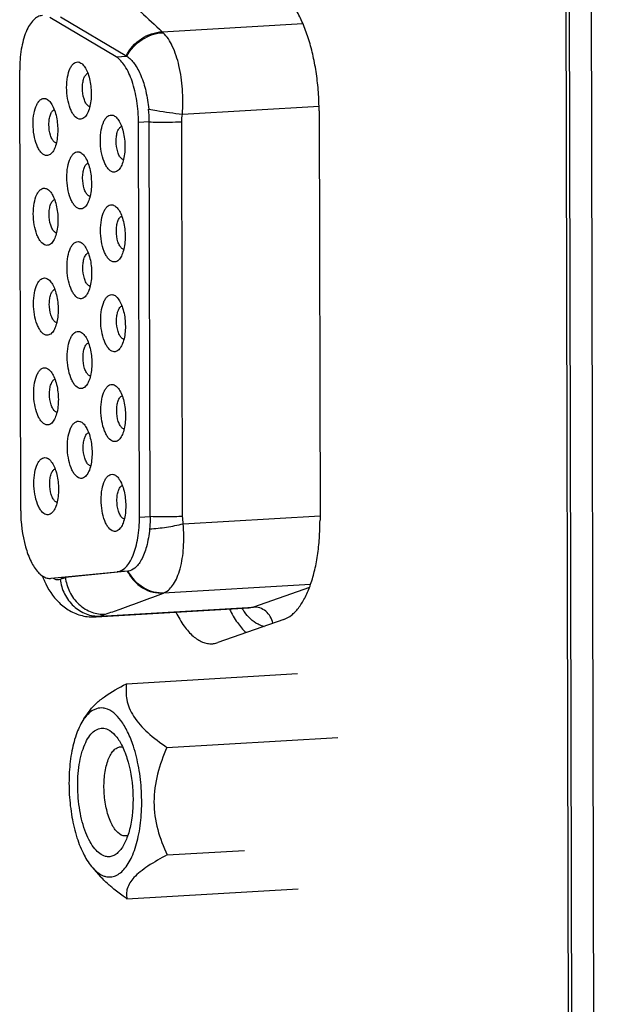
# Model space of a CAD drawing. Header units: millimetres. Extents: x 0 to 2731, y -3524 to -2222.
# Tile 63 of 221: x 1470 to 1484, y -3271 to -3246. Entities that reach past the tile are written whole.
import ezdxf

# ---------------------------------------------------------------- set-up
doc = ezdxf.new("R2010")
doc.units = ezdxf.units.MM
doc.header["$LTSCALE"] = 46.255
doc.layers.add('00_COMPONENTS', color=7, linetype='CONTINUOUS')

msp = doc.modelspace()

# ---------------------------------------------------------------- linework, layer by layer
at = {"layer": '00_COMPONENTS', "color": 7}
for p, q in [((1484.326, -3310.417), (1483.933, -3132.683)), ((1483.679, -3309.066), (1483.291, -3133.715)), ((1483.765, -3309.286), (1483.377, -3133.538)), ((1472.132, -3246.682), (1470.454, -3245.688)), ((1470.724, -3245.671), (1472.403, -3246.666)), ((1469.716, -3258.175), (1469.691, -3247.02)), ((1477.277, -3248.046), (1477.3, -3258.412)), ((1472.725, -3258.338), (1472.703, -3248.345)), ((1472.996, -3258.322), (1472.974, -3248.329)), ((1470.262, -3259.821), (1470.274, -3259.853)), ((1470.274, -3259.853), (1470.274, -3259.852)), ((1470.485, -3259.886), (1472.161, -3259.72)), ((1470.756, -3259.87), (1470.744, -3259.871)), ((1472.432, -3259.704), (1470.756, -3259.87)), ((1470.473, -3259.887), (1470.485, -3259.886)), ((1471.627, -3260.863), (1475.509, -3260.635)), ((1476.387, -3260.925), (1474.712, -3261.512)), ((1472.397, -3262.553), (1476.731, -3262.298)), ((1471.32, -3263.447), (1471.479, -3263.222)), ((1473.422, -3264.166), (1477.755, -3263.912)), ((1473.428, -3266.889), (1475.39, -3266.774)), ((1471.542, -3267.218), (1471.741, -3267.441)), ((1472.409, -3267.999), (1476.743, -3267.744))]:
    msp.add_line(p, q, dxfattribs=at)
at = {"layer": '00_COMPONENTS', "color": 4}
for p, q in [((1473.303, -3246.048), (1476.865, -3245.838)), ((1472.132, -3246.682), (1472.403, -3246.666)), ((1473.813, -3248.138), (1477.276, -3247.934)), ((1472.974, -3248.329), (1472.703, -3248.345)), ((1473.82, -3258.318), (1473.798, -3248.325)), ((1472.725, -3258.338), (1472.996, -3258.322)), ((1473.836, -3258.504), (1477.3, -3258.3)), ((1470.717, -3259.907), (1470.849, -3259.861)), ((1470.744, -3259.871), (1470.756, -3259.87)), ((1472.432, -3259.704), (1472.161, -3259.72)), ((1477.062, -3260.04), (1473.335, -3260.259)), ((1477.034, -3260.115), (1475.612, -3260.614)), ((1471.73, -3260.842), (1475.612, -3260.614)), ((1471.73, -3260.842), (1471.862, -3260.796))]:
    msp.add_line(p, q, dxfattribs=at)
for centre, radius, start, end in [((1472.875, -3246.53), 0.645, 45.2462, 48.3872), ((1470.554, -3259.743), 0.3, 195.5858, 201.2388), ((1473.214, -3259.929), 0.351, 290.064, 294.6034), ((1476.825, -3259.672), 1.791, 212.9855, 216.0629), ((1476.705, -3259.757), 1.644, 216.1008, 216.5213), ((1475.968, -3260.613), 0.496, 256.1037, 260.2059)]:
    msp.add_arc(centre, radius, start, end, dxfattribs=at)
at = {"layer": '00_COMPONENTS', "color": 7}
for centre, radius, start, end in [((1469.334, -3248.338), 3.639, 0.1516, 5.2186), ((1472.463, -3259), 2.349, 201.2594, 202.9476), ((1472.36, -3259.043), 2.237, 202.9532, 204.0266), ((1471.559, -3259.669), 1.196, 256.1481, 273.2867)]:
    msp.add_arc(centre, radius, start, end, dxfattribs=at)
at = {"layer": '00_COMPONENTS', "color": 4}
for points, knots in [([(1471.826, -3244.739), (1471.952, -3244.845), (1472.452, -3245.272), (1472.943, -3245.71), (1473.303, -3246.048)], [0, 0, 0, 0, 0.248967, 1, 1, 1, 1]), ([(1472.389, -3246.658), (1472.477, -3246.486), (1472.74, -3246.189), (1473.118, -3246.055), (1473.303, -3246.048)], [0, 0, 0, 0, 0.509777, 1, 1, 1, 1]), ([(1472.403, -3246.666), (1472.494, -3246.497), (1472.764, -3246.206), (1473.143, -3246.078), (1473.329, -3246.072)], [0, 0, 0, 0, 0.508252, 1, 1, 1, 1]), ([(1473.813, -3248.138), (1473.829, -3247.926), (1473.831, -3247.512), (1473.749, -3246.928), (1473.592, -3246.439), (1473.426, -3246.168), (1473.329, -3246.072)], [0, 0, 0, 0, 0.293255, 0.570742, 0.811073, 1, 1, 1, 1]), ([(1472.959, -3248.007), (1473.027, -3248.019), (1473.311, -3248.067), (1473.596, -3248.109), (1473.813, -3248.138)], [0, 0, 0, 0, 0.241312, 1, 1, 1, 1]), ([(1472.974, -3248.329), (1473.041, -3248.332), (1473.315, -3248.341), (1473.591, -3248.337), (1473.798, -3248.325)], [0, 0, 0, 0, 0.243303, 1, 1, 1, 1]), ([(1473.82, -3258.318), (1473.754, -3258.322), (1473.48, -3258.334), (1473.204, -3258.332), (1472.996, -3258.322)], [0, 0, 0, 0, 0.24027, 1, 1, 1, 1]), ([(1472.982, -3258.636), (1473.125, -3258.627), (1473.412, -3258.594), (1473.695, -3258.539), (1473.836, -3258.504)], [0, 0, 0, 0, 0.497077, 1, 1, 1, 1]), ([(1473.361, -3260.248), (1473.455, -3260.205), (1473.578, -3260.07), (1473.689, -3259.852), (1473.792, -3259.546), (1473.858, -3259.09), (1473.852, -3258.706), (1473.836, -3258.504)], [0, 0, 0, 0, 0.165672, 0.271033, 0.392395, 0.676553, 1, 1, 1, 1]), ([(1470.849, -3259.861), (1470.863, -3259.985), (1470.936, -3260.239), (1471.133, -3260.508), (1471.345, -3260.667), (1471.565, -3260.775), (1471.748, -3260.802), (1471.862, -3260.796)], [0, 0, 0, 0, 0.24824, 0.514285, 0.645913, 0.772256, 1, 1, 1, 1]), ([(1472.418, -3259.705), (1472.461, -3259.79), (1472.572, -3259.95), (1472.796, -3260.137), (1473.06, -3260.247), (1473.246, -3260.265), (1473.335, -3260.259)], [0, 0, 0, 0, 0.252365, 0.511447, 0.764017, 1, 1, 1, 1]), ([(1472.432, -3259.704), (1472.522, -3259.872), (1472.731, -3260.095), (1473.084, -3260.238), (1473.271, -3260.254), (1473.361, -3260.248)], [0, 0, 0, 0, 0.508362, 0.762585, 1, 1, 1, 1]), ([(1470.717, -3259.907), (1470.732, -3260.036), (1470.807, -3260.291), (1471.04, -3260.604), (1471.362, -3260.809), (1471.611, -3260.849), (1471.73, -3260.842)], [0, 0, 0, 0, 0.258841, 0.514945, 0.762384, 1, 1, 1, 1]), ([(1471.862, -3260.796), (1471.986, -3260.752), (1472.479, -3260.578), (1472.97, -3260.398), (1473.335, -3260.259)], [0, 0, 0, 0, 0.252111, 1, 1, 1, 1]), ([(1476.108, -3261.023), (1476.095, -3260.964), (1476.05, -3260.851), (1475.933, -3260.714), (1475.781, -3260.627), (1475.667, -3260.611), (1475.612, -3260.614)], [0, 0, 0, 0, 0.259701, 0.515166, 0.762066, 1, 1, 1, 1]), ([(1475.849, -3261.094), (1475.808, -3261.084), (1475.621, -3261.011), (1475.476, -3260.861), (1475.384, -3260.736)], [0, 0, 0, 0, 0.215437, 1, 1, 1, 1])]:
    msp.add_open_spline(points, degree=3, knots=knots, dxfattribs=at)
at = {"layer": '00_COMPONENTS', "color": 7}
for points, knots in [([(1477.277, -3248.046), (1477.277, -3247.89), (1477.265, -3247.578), (1477.215, -3247.117), (1477.134, -3246.674), (1477.025, -3246.258), (1476.891, -3245.882), (1476.734, -3245.555), (1476.559, -3245.286), (1476.423, -3245.139), (1476.352, -3245.079)], [0, 0, 0, 0, 0.147199, 0.293743, 0.436408, 0.572137, 0.698196, 0.812344, 0.913082, 1, 1, 1, 1]), ([(1470.267, -3245.638), (1470.227, -3245.64), (1470.141, -3245.665), (1470.029, -3245.752), (1469.931, -3245.883), (1469.811, -3246.126), (1469.714, -3246.512), (1469.691, -3246.843), (1469.691, -3247.02)], [0, 0, 0, 0, 0.07563, 0.160897, 0.261851, 0.380582, 0.667049, 1, 1, 1, 1]), ([(1471.194, -3248.257), (1471.147, -3248.245), (1471.08, -3248.188), (1471.016, -3248.09), (1470.951, -3247.947), (1470.896, -3247.735), (1470.873, -3247.464), (1470.893, -3247.204), (1470.946, -3247.012), (1471.012, -3246.898), (1471.066, -3246.841), (1471.128, -3246.811), (1471.171, -3246.812), (1471.191, -3246.817)], [0, 0, 0, 0, 0.086746, 0.143946, 0.210269, 0.364164, 0.531738, 0.692316, 0.827009, 0.880992, 0.925865, 0.963951, 1, 1, 1, 1]), ([(1471.191, -3246.817), (1471.2, -3246.819), (1471.243, -3246.835), (1471.278, -3246.865), (1471.301, -3246.89)], [0, 0, 0, 0, 0.222369, 1, 1, 1, 1]), ([(1471.301, -3246.89), (1471.33, -3246.923), (1471.383, -3247.007), (1471.465, -3247.215), (1471.514, -3247.518), (1471.501, -3247.825), (1471.444, -3248.041), (1471.401, -3248.13), (1471.376, -3248.167)], [0, 0, 0, 0, 0.099218, 0.219545, 0.499989, 0.780428, 0.900756, 1, 1, 1, 1]), ([(1472.703, -3248.345), (1472.703, -3248.162), (1472.675, -3247.808), (1472.562, -3247.322), (1472.392, -3246.935), (1472.224, -3246.737), (1472.132, -3246.682)], [0, 0, 0, 0, 0.302476, 0.585649, 0.8229, 1, 1, 1, 1]), ([(1472.403, -3246.666), (1472.479, -3246.712), (1472.624, -3246.867), (1472.781, -3247.174), (1472.9, -3247.566), (1472.945, -3247.855), (1472.959, -3248.007)], [0, 0, 0, 0, 0.179455, 0.412747, 0.692176, 1, 1, 1, 1]), ([(1471.422, -3247.921), (1471.399, -3247.903), (1471.358, -3247.847), (1471.298, -3247.7), (1471.275, -3247.524), (1471.286, -3247.347), (1471.312, -3247.233), (1471.353, -3247.147), (1471.396, -3247.108), (1471.418, -3247.101)], [0, 0, 0, 0, 0.098594, 0.226013, 0.531076, 0.683014, 0.816484, 0.922251, 1, 1, 1, 1]), ([(1470.345, -3249.178), (1470.298, -3249.167), (1470.231, -3249.11), (1470.167, -3249.011), (1470.102, -3248.869), (1470.047, -3248.657), (1470.024, -3248.386), (1470.044, -3248.125), (1470.097, -3247.934), (1470.163, -3247.819), (1470.217, -3247.763), (1470.279, -3247.733), (1470.322, -3247.734), (1470.342, -3247.739)], [0, 0, 0, 0, 0.086746, 0.143946, 0.210269, 0.364164, 0.531738, 0.692316, 0.827009, 0.880992, 0.925865, 0.963951, 1, 1, 1, 1]), ([(1470.342, -3247.739), (1470.351, -3247.741), (1470.394, -3247.756), (1470.429, -3247.786), (1470.452, -3247.812)], [0, 0, 0, 0, 0.222369, 1, 1, 1, 1]), ([(1470.452, -3247.812), (1470.481, -3247.845), (1470.534, -3247.929), (1470.616, -3248.137), (1470.665, -3248.44), (1470.652, -3248.746), (1470.595, -3248.963), (1470.552, -3249.052), (1470.527, -3249.088)], [0, 0, 0, 0, 0.099218, 0.219545, 0.499989, 0.780428, 0.900756, 1, 1, 1, 1]), ([(1470.573, -3248.843), (1470.55, -3248.825), (1470.509, -3248.769), (1470.449, -3248.622), (1470.426, -3248.445), (1470.437, -3248.269), (1470.463, -3248.155), (1470.504, -3248.068), (1470.547, -3248.029), (1470.569, -3248.022)], [0, 0, 0, 0, 0.098594, 0.226013, 0.531076, 0.683014, 0.816484, 0.922251, 1, 1, 1, 1]), ([(1471.464, -3247.943), (1471.461, -3247.942), (1471.445, -3247.937), (1471.432, -3247.929), (1471.422, -3247.921)], [0, 0, 0, 0, 0.232956, 1, 1, 1, 1]), ([(1472.048, -3249.599), (1472.001, -3249.587), (1471.934, -3249.53), (1471.87, -3249.432), (1471.805, -3249.29), (1471.75, -3249.077), (1471.727, -3248.806), (1471.747, -3248.546), (1471.8, -3248.354), (1471.866, -3248.24), (1471.92, -3248.184), (1471.982, -3248.154), (1472.025, -3248.155), (1472.045, -3248.159)], [0, 0, 0, 0, 0.086746, 0.143946, 0.210269, 0.364164, 0.531738, 0.692316, 0.827009, 0.880992, 0.925865, 0.963951, 1, 1, 1, 1]), ([(1471.376, -3248.167), (1471.353, -3248.198), (1471.303, -3248.254), (1471.225, -3248.265), (1471.194, -3248.257)], [0, 0, 0, 0, 0.549145, 1, 1, 1, 1]), ([(1472.045, -3248.159), (1472.054, -3248.162), (1472.097, -3248.177), (1472.132, -3248.207), (1472.155, -3248.233)], [0, 0, 0, 0, 0.222369, 1, 1, 1, 1]), ([(1472.155, -3248.233), (1472.184, -3248.266), (1472.237, -3248.349), (1472.319, -3248.557), (1472.368, -3248.86), (1472.355, -3249.167), (1472.298, -3249.383), (1472.255, -3249.473), (1472.23, -3249.509)], [0, 0, 0, 0, 0.099218, 0.219545, 0.499989, 0.780428, 0.900756, 1, 1, 1, 1]), ([(1472.276, -3249.264), (1472.253, -3249.245), (1472.212, -3249.19), (1472.152, -3249.042), (1472.129, -3248.866), (1472.14, -3248.69), (1472.166, -3248.575), (1472.207, -3248.489), (1472.25, -3248.45), (1472.272, -3248.443)], [0, 0, 0, 0, 0.098594, 0.226013, 0.531076, 0.683014, 0.816484, 0.922251, 1, 1, 1, 1]), ([(1470.615, -3248.865), (1470.612, -3248.864), (1470.596, -3248.859), (1470.583, -3248.85), (1470.573, -3248.843)], [0, 0, 0, 0, 0.232956, 1, 1, 1, 1]), ([(1470.527, -3249.088), (1470.504, -3249.12), (1470.454, -3249.175), (1470.376, -3249.186), (1470.345, -3249.178)], [0, 0, 0, 0, 0.549145, 1, 1, 1, 1]), ([(1471.199, -3250.531), (1471.152, -3250.519), (1471.085, -3250.462), (1471.021, -3250.364), (1470.956, -3250.221), (1470.901, -3250.009), (1470.878, -3249.738), (1470.898, -3249.478), (1470.951, -3249.286), (1471.017, -3249.172), (1471.071, -3249.115), (1471.133, -3249.085), (1471.176, -3249.086), (1471.196, -3249.091)], [0, 0, 0, 0, 0.086746, 0.143946, 0.210269, 0.364164, 0.531738, 0.692316, 0.827009, 0.880992, 0.925865, 0.963951, 1, 1, 1, 1]), ([(1471.196, -3249.091), (1471.205, -3249.093), (1471.248, -3249.108), (1471.283, -3249.138), (1471.306, -3249.164)], [0, 0, 0, 0, 0.222369, 1, 1, 1, 1]), ([(1471.427, -3250.195), (1471.404, -3250.177), (1471.363, -3250.121), (1471.303, -3249.974), (1471.28, -3249.797), (1471.291, -3249.621), (1471.317, -3249.507), (1471.358, -3249.42), (1471.401, -3249.382), (1471.423, -3249.374)], [0, 0, 0, 0, 0.098594, 0.226013, 0.531076, 0.683014, 0.816484, 0.922251, 1, 1, 1, 1]), ([(1471.306, -3249.164), (1471.335, -3249.197), (1471.388, -3249.281), (1471.47, -3249.489), (1471.519, -3249.792), (1471.506, -3250.098), (1471.449, -3250.315), (1471.406, -3250.404), (1471.381, -3250.44)], [0, 0, 0, 0, 0.099218, 0.219545, 0.499989, 0.780428, 0.900756, 1, 1, 1, 1]), ([(1472.318, -3249.285), (1472.315, -3249.284), (1472.299, -3249.28), (1472.286, -3249.271), (1472.276, -3249.264)], [0, 0, 0, 0, 0.232956, 1, 1, 1, 1]), ([(1472.23, -3249.509), (1472.207, -3249.541), (1472.157, -3249.596), (1472.079, -3249.607), (1472.048, -3249.599)], [0, 0, 0, 0, 0.549145, 1, 1, 1, 1]), ([(1470.35, -3251.452), (1470.303, -3251.441), (1470.236, -3251.383), (1470.172, -3251.285), (1470.107, -3251.143), (1470.052, -3250.93), (1470.029, -3250.659), (1470.049, -3250.399), (1470.102, -3250.207), (1470.168, -3250.093), (1470.222, -3250.037), (1470.284, -3250.007), (1470.327, -3250.008), (1470.347, -3250.013)], [0, 0, 0, 0, 0.086746, 0.143946, 0.210269, 0.364164, 0.531738, 0.692316, 0.827009, 0.880992, 0.925865, 0.963951, 1, 1, 1, 1]), ([(1470.347, -3250.013), (1470.356, -3250.015), (1470.399, -3250.03), (1470.434, -3250.06), (1470.457, -3250.086)], [0, 0, 0, 0, 0.222369, 1, 1, 1, 1]), ([(1470.457, -3250.086), (1470.486, -3250.119), (1470.539, -3250.202), (1470.621, -3250.411), (1470.67, -3250.714), (1470.657, -3251.02), (1470.6, -3251.236), (1470.557, -3251.326), (1470.532, -3251.362)], [0, 0, 0, 0, 0.099218, 0.219545, 0.499989, 0.780428, 0.900756, 1, 1, 1, 1]), ([(1470.578, -3251.117), (1470.555, -3251.098), (1470.514, -3251.043), (1470.454, -3250.895), (1470.431, -3250.719), (1470.442, -3250.543), (1470.468, -3250.428), (1470.509, -3250.342), (1470.552, -3250.303), (1470.574, -3250.296)], [0, 0, 0, 0, 0.098594, 0.226013, 0.531076, 0.683014, 0.816484, 0.922251, 1, 1, 1, 1]), ([(1471.469, -3250.217), (1471.466, -3250.216), (1471.45, -3250.211), (1471.437, -3250.203), (1471.427, -3250.195)], [0, 0, 0, 0, 0.232956, 1, 1, 1, 1]), ([(1471.381, -3250.44), (1471.358, -3250.472), (1471.308, -3250.528), (1471.23, -3250.538), (1471.199, -3250.531)], [0, 0, 0, 0, 0.549145, 1, 1, 1, 1]), ([(1472.053, -3251.873), (1472.006, -3251.861), (1471.939, -3251.804), (1471.875, -3251.706), (1471.81, -3251.563), (1471.755, -3251.351), (1471.732, -3251.08), (1471.752, -3250.82), (1471.805, -3250.628), (1471.871, -3250.514), (1471.925, -3250.457), (1471.987, -3250.427), (1472.03, -3250.428), (1472.05, -3250.433)], [0, 0, 0, 0, 0.086746, 0.143946, 0.210269, 0.364164, 0.531738, 0.692316, 0.827009, 0.880992, 0.925865, 0.963951, 1, 1, 1, 1]), ([(1472.05, -3250.433), (1472.06, -3250.436), (1472.102, -3250.451), (1472.137, -3250.481), (1472.16, -3250.506)], [0, 0, 0, 0, 0.222369, 1, 1, 1, 1]), ([(1472.16, -3250.506), (1472.189, -3250.539), (1472.242, -3250.623), (1472.324, -3250.831), (1472.373, -3251.134), (1472.36, -3251.441), (1472.303, -3251.657), (1472.26, -3251.746), (1472.235, -3251.783)], [0, 0, 0, 0, 0.099218, 0.219545, 0.499989, 0.780428, 0.900756, 1, 1, 1, 1]), ([(1472.281, -3251.537), (1472.258, -3251.519), (1472.217, -3251.463), (1472.157, -3251.316), (1472.134, -3251.14), (1472.145, -3250.964), (1472.171, -3250.849), (1472.212, -3250.763), (1472.255, -3250.724), (1472.277, -3250.717)], [0, 0, 0, 0, 0.098594, 0.226013, 0.531076, 0.683014, 0.816484, 0.922251, 1, 1, 1, 1]), ([(1470.62, -3251.138), (1470.617, -3251.138), (1470.601, -3251.133), (1470.588, -3251.124), (1470.578, -3251.117)], [0, 0, 0, 0, 0.232956, 1, 1, 1, 1]), ([(1470.532, -3251.362), (1470.509, -3251.394), (1470.459, -3251.449), (1470.381, -3251.46), (1470.35, -3251.452)], [0, 0, 0, 0, 0.549145, 1, 1, 1, 1]), ([(1471.204, -3252.804), (1471.157, -3252.793), (1471.09, -3252.736), (1471.026, -3252.637), (1470.961, -3252.495), (1470.906, -3252.283), (1470.883, -3252.012), (1470.903, -3251.751), (1470.956, -3251.56), (1471.022, -3251.445), (1471.076, -3251.389), (1471.138, -3251.359), (1471.181, -3251.36), (1471.201, -3251.365)], [0, 0, 0, 0, 0.086746, 0.143946, 0.210269, 0.364164, 0.531738, 0.692316, 0.827009, 0.880992, 0.925865, 0.963951, 1, 1, 1, 1]), ([(1471.201, -3251.365), (1471.211, -3251.367), (1471.253, -3251.382), (1471.288, -3251.412), (1471.311, -3251.438)], [0, 0, 0, 0, 0.222369, 1, 1, 1, 1]), ([(1471.311, -3251.438), (1471.34, -3251.471), (1471.393, -3251.555), (1471.475, -3251.763), (1471.524, -3252.066), (1471.511, -3252.372), (1471.454, -3252.589), (1471.411, -3252.678), (1471.386, -3252.714)], [0, 0, 0, 0, 0.099218, 0.219545, 0.499989, 0.780428, 0.900756, 1, 1, 1, 1]), ([(1472.323, -3251.559), (1472.32, -3251.558), (1472.305, -3251.553), (1472.291, -3251.545), (1472.281, -3251.537)], [0, 0, 0, 0, 0.232956, 1, 1, 1, 1]), ([(1471.432, -3252.469), (1471.409, -3252.451), (1471.368, -3252.395), (1471.308, -3252.248), (1471.285, -3252.071), (1471.296, -3251.895), (1471.322, -3251.781), (1471.363, -3251.694), (1471.406, -3251.655), (1471.428, -3251.648)], [0, 0, 0, 0, 0.098594, 0.226013, 0.531076, 0.683014, 0.816484, 0.922251, 1, 1, 1, 1]), ([(1472.235, -3251.783), (1472.212, -3251.814), (1472.162, -3251.87), (1472.084, -3251.881), (1472.053, -3251.873)], [0, 0, 0, 0, 0.549145, 1, 1, 1, 1]), ([(1470.355, -3253.726), (1470.308, -3253.714), (1470.241, -3253.657), (1470.177, -3253.559), (1470.112, -3253.416), (1470.057, -3253.204), (1470.034, -3252.933), (1470.054, -3252.673), (1470.107, -3252.481), (1470.173, -3252.367), (1470.227, -3252.311), (1470.289, -3252.28), (1470.332, -3252.281), (1470.352, -3252.286)], [0, 0, 0, 0, 0.086746, 0.143946, 0.210269, 0.364164, 0.531738, 0.692316, 0.827009, 0.880992, 0.925865, 0.963951, 1, 1, 1, 1]), ([(1470.352, -3252.286), (1470.362, -3252.289), (1470.404, -3252.304), (1470.439, -3252.334), (1470.462, -3252.36)], [0, 0, 0, 0, 0.222369, 1, 1, 1, 1]), ([(1470.462, -3252.36), (1470.491, -3252.392), (1470.544, -3252.476), (1470.626, -3252.684), (1470.675, -3252.987), (1470.662, -3253.294), (1470.605, -3253.51), (1470.562, -3253.6), (1470.537, -3253.636)], [0, 0, 0, 0, 0.099218, 0.219545, 0.499989, 0.780428, 0.900756, 1, 1, 1, 1]), ([(1470.583, -3253.39), (1470.56, -3253.372), (1470.519, -3253.316), (1470.459, -3253.169), (1470.436, -3252.993), (1470.447, -3252.817), (1470.473, -3252.702), (1470.514, -3252.616), (1470.557, -3252.577), (1470.579, -3252.57)], [0, 0, 0, 0, 0.098594, 0.226013, 0.531076, 0.683014, 0.816484, 0.922251, 1, 1, 1, 1]), ([(1471.474, -3252.491), (1471.471, -3252.49), (1471.456, -3252.485), (1471.442, -3252.476), (1471.432, -3252.469)], [0, 0, 0, 0, 0.232956, 1, 1, 1, 1]), ([(1471.386, -3252.714), (1471.363, -3252.746), (1471.313, -3252.801), (1471.235, -3252.812), (1471.204, -3252.804)], [0, 0, 0, 0, 0.549145, 1, 1, 1, 1]), ([(1472.058, -3254.147), (1472.011, -3254.135), (1471.944, -3254.078), (1471.88, -3253.98), (1471.815, -3253.837), (1471.76, -3253.625), (1471.737, -3253.354), (1471.757, -3253.094), (1471.81, -3252.902), (1471.876, -3252.788), (1471.93, -3252.731), (1471.992, -3252.701), (1472.035, -3252.702), (1472.055, -3252.707)], [0, 0, 0, 0, 0.086746, 0.143946, 0.210269, 0.364164, 0.531738, 0.692316, 0.827009, 0.880992, 0.925865, 0.963951, 1, 1, 1, 1]), ([(1472.055, -3252.707), (1472.065, -3252.709), (1472.107, -3252.724), (1472.142, -3252.755), (1472.165, -3252.78)], [0, 0, 0, 0, 0.222369, 1, 1, 1, 1]), ([(1472.165, -3252.78), (1472.194, -3252.813), (1472.247, -3252.897), (1472.329, -3253.105), (1472.378, -3253.408), (1472.365, -3253.715), (1472.308, -3253.931), (1472.265, -3254.02), (1472.24, -3254.056)], [0, 0, 0, 0, 0.099218, 0.219545, 0.499989, 0.780428, 0.900756, 1, 1, 1, 1]), ([(1472.286, -3253.811), (1472.263, -3253.793), (1472.222, -3253.737), (1472.162, -3253.59), (1472.139, -3253.414), (1472.15, -3253.237), (1472.176, -3253.123), (1472.217, -3253.036), (1472.26, -3252.998), (1472.283, -3252.991)], [0, 0, 0, 0, 0.098594, 0.226013, 0.531076, 0.683014, 0.816484, 0.922251, 1, 1, 1, 1]), ([(1470.625, -3253.412), (1470.622, -3253.411), (1470.606, -3253.407), (1470.593, -3253.398), (1470.583, -3253.39)], [0, 0, 0, 0, 0.232956, 1, 1, 1, 1]), ([(1470.537, -3253.636), (1470.514, -3253.668), (1470.464, -3253.723), (1470.386, -3253.734), (1470.355, -3253.726)], [0, 0, 0, 0, 0.549145, 1, 1, 1, 1]), ([(1471.209, -3255.078), (1471.162, -3255.067), (1471.095, -3255.009), (1471.031, -3254.911), (1470.966, -3254.769), (1470.911, -3254.556), (1470.888, -3254.285), (1470.908, -3254.025), (1470.961, -3253.833), (1471.027, -3253.719), (1471.081, -3253.663), (1471.143, -3253.633), (1471.186, -3253.634), (1471.206, -3253.639)], [0, 0, 0, 0, 0.086746, 0.143946, 0.210269, 0.364164, 0.531738, 0.692316, 0.827009, 0.880992, 0.925865, 0.963951, 1, 1, 1, 1]), ([(1471.206, -3253.639), (1471.216, -3253.641), (1471.258, -3253.656), (1471.293, -3253.686), (1471.316, -3253.712)], [0, 0, 0, 0, 0.222369, 1, 1, 1, 1]), ([(1471.316, -3253.712), (1471.345, -3253.745), (1471.398, -3253.828), (1471.48, -3254.037), (1471.529, -3254.34), (1471.516, -3254.646), (1471.459, -3254.862), (1471.416, -3254.952), (1471.391, -3254.988)], [0, 0, 0, 0, 0.099218, 0.219545, 0.499989, 0.780428, 0.900756, 1, 1, 1, 1]), ([(1472.328, -3253.833), (1472.325, -3253.832), (1472.31, -3253.827), (1472.296, -3253.819), (1472.286, -3253.811)], [0, 0, 0, 0, 0.232956, 1, 1, 1, 1]), ([(1471.437, -3254.743), (1471.414, -3254.724), (1471.373, -3254.669), (1471.313, -3254.521), (1471.29, -3254.345), (1471.301, -3254.169), (1471.327, -3254.054), (1471.368, -3253.968), (1471.411, -3253.929), (1471.434, -3253.922)], [0, 0, 0, 0, 0.098594, 0.226013, 0.531076, 0.683014, 0.816484, 0.922251, 1, 1, 1, 1]), ([(1472.24, -3254.056), (1472.217, -3254.088), (1472.167, -3254.144), (1472.089, -3254.154), (1472.058, -3254.147)], [0, 0, 0, 0, 0.549145, 1, 1, 1, 1]), ([(1470.36, -3256), (1470.313, -3255.988), (1470.246, -3255.931), (1470.182, -3255.833), (1470.117, -3255.69), (1470.062, -3255.478), (1470.039, -3255.207), (1470.059, -3254.947), (1470.112, -3254.755), (1470.178, -3254.641), (1470.232, -3254.584), (1470.294, -3254.554), (1470.337, -3254.555), (1470.357, -3254.56)], [0, 0, 0, 0, 0.086746, 0.143946, 0.210269, 0.364164, 0.531738, 0.692316, 0.827009, 0.880992, 0.925865, 0.963951, 1, 1, 1, 1]), ([(1470.357, -3254.56), (1470.367, -3254.563), (1470.409, -3254.578), (1470.444, -3254.608), (1470.467, -3254.633)], [0, 0, 0, 0, 0.222369, 1, 1, 1, 1]), ([(1470.467, -3254.633), (1470.496, -3254.666), (1470.549, -3254.75), (1470.631, -3254.958), (1470.68, -3255.261), (1470.667, -3255.568), (1470.61, -3255.784), (1470.567, -3255.873), (1470.542, -3255.91)], [0, 0, 0, 0, 0.099218, 0.219545, 0.499989, 0.780428, 0.900756, 1, 1, 1, 1]), ([(1470.588, -3255.664), (1470.565, -3255.646), (1470.524, -3255.59), (1470.464, -3255.443), (1470.441, -3255.267), (1470.452, -3255.09), (1470.478, -3254.976), (1470.519, -3254.89), (1470.562, -3254.851), (1470.585, -3254.844)], [0, 0, 0, 0, 0.098594, 0.226013, 0.531076, 0.683014, 0.816484, 0.922251, 1, 1, 1, 1]), ([(1471.479, -3254.765), (1471.476, -3254.764), (1471.461, -3254.759), (1471.447, -3254.75), (1471.437, -3254.743)], [0, 0, 0, 0, 0.232956, 1, 1, 1, 1]), ([(1471.391, -3254.988), (1471.368, -3255.02), (1471.318, -3255.075), (1471.24, -3255.086), (1471.209, -3255.078)], [0, 0, 0, 0, 0.549145, 1, 1, 1, 1]), ([(1472.063, -3256.421), (1472.016, -3256.409), (1471.949, -3256.352), (1471.885, -3256.253), (1471.82, -3256.111), (1471.765, -3255.899), (1471.742, -3255.628), (1471.762, -3255.367), (1471.815, -3255.176), (1471.881, -3255.062), (1471.935, -3255.005), (1471.997, -3254.975), (1472.04, -3254.976), (1472.06, -3254.981)], [0, 0, 0, 0, 0.086746, 0.143946, 0.210269, 0.364164, 0.531738, 0.692316, 0.827009, 0.880992, 0.925865, 0.963951, 1, 1, 1, 1]), ([(1472.06, -3254.981), (1472.07, -3254.983), (1472.112, -3254.998), (1472.147, -3255.028), (1472.17, -3255.054)], [0, 0, 0, 0, 0.222369, 1, 1, 1, 1]), ([(1472.17, -3255.054), (1472.199, -3255.087), (1472.253, -3255.171), (1472.334, -3255.379), (1472.383, -3255.682), (1472.37, -3255.988), (1472.313, -3256.205), (1472.27, -3256.294), (1472.245, -3256.33)], [0, 0, 0, 0, 0.099218, 0.219545, 0.499989, 0.780428, 0.900756, 1, 1, 1, 1]), ([(1472.291, -3256.085), (1472.268, -3256.067), (1472.227, -3256.011), (1472.167, -3255.864), (1472.144, -3255.687), (1472.155, -3255.511), (1472.181, -3255.397), (1472.222, -3255.31), (1472.265, -3255.271), (1472.288, -3255.264)], [0, 0, 0, 0, 0.098594, 0.226013, 0.531076, 0.683014, 0.816484, 0.922251, 1, 1, 1, 1]), ([(1470.63, -3255.686), (1470.627, -3255.685), (1470.612, -3255.68), (1470.598, -3255.672), (1470.588, -3255.664)], [0, 0, 0, 0, 0.232956, 1, 1, 1, 1]), ([(1470.542, -3255.91), (1470.519, -3255.941), (1470.469, -3255.997), (1470.391, -3256.008), (1470.36, -3256)], [0, 0, 0, 0, 0.549145, 1, 1, 1, 1]), ([(1471.214, -3257.352), (1471.167, -3257.34), (1471.1, -3257.283), (1471.036, -3257.185), (1470.971, -3257.042), (1470.916, -3256.83), (1470.893, -3256.559), (1470.913, -3256.299), (1470.966, -3256.107), (1471.032, -3255.993), (1471.086, -3255.937), (1471.148, -3255.906), (1471.191, -3255.907), (1471.211, -3255.912)], [0, 0, 0, 0, 0.086746, 0.143946, 0.210269, 0.364164, 0.531738, 0.692316, 0.827009, 0.880992, 0.925865, 0.963951, 1, 1, 1, 1]), ([(1471.211, -3255.912), (1471.221, -3255.915), (1471.263, -3255.93), (1471.298, -3255.96), (1471.321, -3255.986)], [0, 0, 0, 0, 0.222369, 1, 1, 1, 1]), ([(1471.321, -3255.986), (1471.35, -3256.018), (1471.404, -3256.102), (1471.485, -3256.31), (1471.534, -3256.613), (1471.521, -3256.92), (1471.464, -3257.136), (1471.421, -3257.226), (1471.396, -3257.262)], [0, 0, 0, 0, 0.099218, 0.219545, 0.499989, 0.780428, 0.900756, 1, 1, 1, 1]), ([(1472.333, -3256.107), (1472.33, -3256.106), (1472.315, -3256.101), (1472.301, -3256.093), (1472.291, -3256.085)], [0, 0, 0, 0, 0.232956, 1, 1, 1, 1]), ([(1471.442, -3257.016), (1471.419, -3256.998), (1471.378, -3256.942), (1471.318, -3256.795), (1471.295, -3256.619), (1471.306, -3256.443), (1471.332, -3256.328), (1471.373, -3256.242), (1471.416, -3256.203), (1471.439, -3256.196)], [0, 0, 0, 0, 0.098594, 0.226013, 0.531076, 0.683014, 0.816484, 0.922251, 1, 1, 1, 1]), ([(1472.245, -3256.33), (1472.222, -3256.362), (1472.172, -3256.418), (1472.094, -3256.428), (1472.063, -3256.421)], [0, 0, 0, 0, 0.549145, 1, 1, 1, 1]), ([(1470.365, -3258.274), (1470.318, -3258.262), (1470.251, -3258.205), (1470.187, -3258.107), (1470.122, -3257.964), (1470.067, -3257.752), (1470.044, -3257.481), (1470.064, -3257.221), (1470.117, -3257.029), (1470.183, -3256.915), (1470.237, -3256.858), (1470.299, -3256.828), (1470.342, -3256.829), (1470.362, -3256.834)], [0, 0, 0, 0, 0.086746, 0.143946, 0.210269, 0.364164, 0.531738, 0.692316, 0.827009, 0.880992, 0.925865, 0.963951, 1, 1, 1, 1]), ([(1470.362, -3256.834), (1470.372, -3256.836), (1470.414, -3256.851), (1470.449, -3256.881), (1470.472, -3256.907)], [0, 0, 0, 0, 0.222369, 1, 1, 1, 1]), ([(1470.593, -3257.938), (1470.57, -3257.92), (1470.529, -3257.864), (1470.469, -3257.717), (1470.446, -3257.54), (1470.457, -3257.364), (1470.483, -3257.25), (1470.524, -3257.163), (1470.567, -3257.125), (1470.59, -3257.117)], [0, 0, 0, 0, 0.098594, 0.226013, 0.531076, 0.683014, 0.816484, 0.922251, 1, 1, 1, 1]), ([(1470.472, -3256.907), (1470.501, -3256.94), (1470.554, -3257.024), (1470.636, -3257.232), (1470.685, -3257.535), (1470.672, -3257.842), (1470.615, -3258.058), (1470.572, -3258.147), (1470.547, -3258.183)], [0, 0, 0, 0, 0.099218, 0.219545, 0.499989, 0.780428, 0.900756, 1, 1, 1, 1]), ([(1471.484, -3257.038), (1471.481, -3257.037), (1471.466, -3257.033), (1471.452, -3257.024), (1471.442, -3257.016)], [0, 0, 0, 0, 0.232956, 1, 1, 1, 1]), ([(1471.396, -3257.262), (1471.373, -3257.294), (1471.323, -3257.349), (1471.245, -3257.36), (1471.214, -3257.352)], [0, 0, 0, 0, 0.549145, 1, 1, 1, 1]), ([(1472.068, -3258.694), (1472.021, -3258.683), (1471.954, -3258.625), (1471.89, -3258.527), (1471.825, -3258.385), (1471.77, -3258.172), (1471.747, -3257.901), (1471.767, -3257.641), (1471.82, -3257.45), (1471.886, -3257.335), (1471.94, -3257.279), (1472.002, -3257.249), (1472.045, -3257.25), (1472.065, -3257.255)], [0, 0, 0, 0, 0.086746, 0.143946, 0.210269, 0.364164, 0.531738, 0.692316, 0.827009, 0.880992, 0.925865, 0.963951, 1, 1, 1, 1]), ([(1472.065, -3257.255), (1472.075, -3257.257), (1472.117, -3257.272), (1472.152, -3257.302), (1472.175, -3257.328)], [0, 0, 0, 0, 0.222369, 1, 1, 1, 1]), ([(1472.175, -3257.328), (1472.204, -3257.361), (1472.258, -3257.444), (1472.339, -3257.653), (1472.388, -3257.956), (1472.375, -3258.262), (1472.318, -3258.478), (1472.275, -3258.568), (1472.25, -3258.604)], [0, 0, 0, 0, 0.099218, 0.219545, 0.499989, 0.780428, 0.900756, 1, 1, 1, 1]), ([(1472.296, -3258.359), (1472.273, -3258.34), (1472.232, -3258.285), (1472.172, -3258.137), (1472.149, -3257.961), (1472.16, -3257.785), (1472.186, -3257.67), (1472.227, -3257.584), (1472.27, -3257.545), (1472.293, -3257.538)], [0, 0, 0, 0, 0.098594, 0.226013, 0.531076, 0.683014, 0.816484, 0.922251, 1, 1, 1, 1]), ([(1470.635, -3257.96), (1470.632, -3257.959), (1470.617, -3257.954), (1470.603, -3257.946), (1470.593, -3257.938)], [0, 0, 0, 0, 0.232956, 1, 1, 1, 1]), ([(1469.716, -3258.175), (1469.717, -3258.482), (1469.771, -3258.927), (1469.957, -3259.444), (1470.086, -3259.652), (1470.159, -3259.731)], [0, 0, 0, 0, 0.560892, 0.80362, 1, 1, 1, 1]), ([(1470.547, -3258.183), (1470.524, -3258.215), (1470.474, -3258.271), (1470.396, -3258.281), (1470.365, -3258.274)], [0, 0, 0, 0, 0.549145, 1, 1, 1, 1]), ([(1472.161, -3259.72), (1472.354, -3259.7), (1472.538, -3259.412), (1472.639, -3259.092), (1472.708, -3258.769), (1472.725, -3258.513), (1472.725, -3258.338)], [0, 0, 0, 0, 0.371863, 0.510044, 0.663109, 1, 1, 1, 1]), ([(1472.338, -3258.381), (1472.335, -3258.38), (1472.32, -3258.375), (1472.306, -3258.366), (1472.296, -3258.359)], [0, 0, 0, 0, 0.232956, 1, 1, 1, 1]), ([(1472.996, -3258.322), (1472.996, -3258.349), (1472.995, -3258.454), (1472.989, -3258.559), (1472.982, -3258.636)], [0, 0, 0, 0, 0.259886, 1, 1, 1, 1]), ([(1472.25, -3258.604), (1472.227, -3258.636), (1472.177, -3258.691), (1472.099, -3258.702), (1472.068, -3258.694)], [0, 0, 0, 0, 0.549145, 1, 1, 1, 1]), ([(1476.387, -3260.925), (1476.456, -3260.901), (1476.555, -3260.842), (1476.672, -3260.737), (1476.791, -3260.599), (1476.926, -3260.381), (1477.058, -3260.071), (1477.165, -3259.708), (1477.243, -3259.303), (1477.29, -3258.866), (1477.3, -3258.565), (1477.3, -3258.412)], [0, 0, 0, 0, 0.077824, 0.121134, 0.167971, 0.273094, 0.393932, 0.52946, 0.677594, 0.835535, 1, 1, 1, 1]), ([(1472.982, -3258.636), (1472.968, -3258.788), (1472.924, -3259.058), (1472.815, -3259.361), (1472.702, -3259.536), (1472.597, -3259.647), (1472.496, -3259.697), (1472.432, -3259.704)], [0, 0, 0, 0, 0.360261, 0.640618, 0.752143, 0.846758, 1, 1, 1, 1]), ([(1470.159, -3259.731), (1470.172, -3259.745), (1470.222, -3259.795), (1470.281, -3259.837), (1470.328, -3259.858)], [0, 0, 0, 0, 0.27405, 1, 1, 1, 1]), ([(1470.317, -3259.954), (1470.406, -3260.155), (1470.592, -3260.444), (1470.95, -3260.717), (1471.162, -3260.803), (1471.273, -3260.83)], [0, 0, 0, 0, 0.493883, 0.744921, 1, 1, 1, 1]), ([(1473.651, -3260.744), (1473.711, -3260.865), (1473.808, -3261.036), (1473.963, -3261.232), (1474.078, -3261.348), (1474.197, -3261.439), (1474.319, -3261.503), (1474.443, -3261.539), (1474.526, -3261.544), (1474.566, -3261.542)], [0, 0, 0, 0, 0.316831, 0.456757, 0.584359, 0.700439, 0.806582, 0.905298, 1, 1, 1, 1]), ([(1475.006, -3260.665), (1475.064, -3260.784), (1475.186, -3260.997), (1475.345, -3261.186), (1475.429, -3261.261)], [0, 0, 0, 0, 0.541611, 1, 1, 1, 1]), ([(1474.566, -3261.542), (1474.578, -3261.541), (1474.628, -3261.536), (1474.677, -3261.525), (1474.712, -3261.512)], [0, 0, 0, 0, 0.247767, 1, 1, 1, 1]), ([(1471.479, -3263.222), (1471.523, -3263.161), (1471.637, -3263.038), (1471.938, -3262.804), (1472.206, -3262.653), (1472.397, -3262.553)], [0, 0, 0, 0, 0.197308, 0.435061, 1, 1, 1, 1]), ([(1472.397, -3262.553), (1472.38, -3262.687), (1472.382, -3262.899), (1472.464, -3263.176), (1472.62, -3263.473), (1472.942, -3263.82), (1473.252, -3264.051), (1473.422, -3264.166)], [0, 0, 0, 0, 0.200411, 0.308621, 0.426363, 0.695383, 1, 1, 1, 1]), ([(1471.639, -3263.187), (1471.609, -3263.196), (1471.482, -3263.253), (1471.382, -3263.359), (1471.32, -3263.447)], [0, 0, 0, 0, 0.222074, 1, 1, 1, 1]), ([(1471.857, -3263.18), (1471.839, -3263.176), (1471.767, -3263.163), (1471.691, -3263.17), (1471.639, -3263.187)], [0, 0, 0, 0, 0.253973, 1, 1, 1, 1]), ([(1472.572, -3264.137), (1472.531, -3264.012), (1472.441, -3263.784), (1472.24, -3263.433), (1472.018, -3263.22), (1471.857, -3263.18)], [0, 0, 0, 0, 0.319808, 0.594811, 1, 1, 1, 1]), ([(1471.32, -3263.447), (1471.245, -3263.554), (1471.118, -3263.818), (1470.998, -3264.273), (1470.937, -3264.8), (1470.938, -3265.362), (1471.003, -3265.92), (1471.125, -3266.436), (1471.298, -3266.874), (1471.454, -3267.121), (1471.542, -3267.218)], [0, 0, 0, 0, 0.099133, 0.219328, 0.355433, 0.500006, 0.644579, 0.780682, 0.900877, 1, 1, 1, 1]), ([(1471.865, -3266.926), (1471.759, -3266.9), (1471.609, -3266.771), (1471.465, -3266.55), (1471.318, -3266.23), (1471.196, -3265.752), (1471.144, -3265.144), (1471.182, -3264.637), (1471.269, -3264.273), (1471.353, -3264.049), (1471.456, -3263.871), (1471.577, -3263.744), (1471.716, -3263.676), (1471.814, -3263.678), (1471.858, -3263.689)], [0, 0, 0, 0, 0.086715, 0.143907, 0.210208, 0.364054, 0.531578, 0.69211, 0.763748, 0.82705, 0.881012, 0.92588, 0.963935, 1, 1, 1, 1]), ([(1471.858, -3263.689), (1471.88, -3263.694), (1471.974, -3263.728), (1472.053, -3263.796), (1472.105, -3263.854)], [0, 0, 0, 0, 0.22261, 1, 1, 1, 1]), ([(1472.105, -3263.854), (1472.172, -3263.928), (1472.291, -3264.116), (1472.475, -3264.584), (1472.585, -3265.265), (1472.555, -3265.954), (1472.427, -3266.441), (1472.331, -3266.642), (1472.274, -3266.723)], [0, 0, 0, 0, 0.099231, 0.219552, 0.499996, 0.780441, 0.900764, 1, 1, 1, 1]), ([(1472.316, -3266.403), (1472.245, -3266.386), (1472.146, -3266.304), (1472.048, -3266.161), (1471.948, -3265.954), (1471.862, -3265.642), (1471.825, -3265.305), (1471.827, -3265.028), (1471.846, -3264.828), (1471.88, -3264.644), (1471.93, -3264.482), (1471.992, -3264.348), (1472.066, -3264.244), (1472.151, -3264.174), (1472.216, -3264.155), (1472.247, -3264.153)], [0, 0, 0, 0, 0.084509, 0.139667, 0.203498, 0.352079, 0.515858, 0.597754, 0.67648, 0.749883, 0.816141, 0.873978, 0.922952, 0.963962, 1, 1, 1, 1]), ([(1471.866, -3267.435), (1471.908, -3267.445), (1471.997, -3267.453), (1472.129, -3267.419), (1472.253, -3267.341), (1472.416, -3267.174), (1472.581, -3266.864), (1472.714, -3266.403), (1472.785, -3265.86), (1472.787, -3265.274), (1472.721, -3264.691), (1472.63, -3264.314), (1472.572, -3264.137)], [0, 0, 0, 0, 0.03459, 0.069424, 0.107269, 0.150182, 0.254538, 0.383735, 0.532187, 0.691154, 0.85049, 1, 1, 1, 1]), ([(1473.422, -3264.166), (1473.326, -3264.384), (1473.16, -3264.833), (1473.059, -3265.544), (1473.161, -3266.247), (1473.33, -3266.682), (1473.428, -3266.889)], [0, 0, 0, 0, 0.25341, 0.506346, 0.75559, 1, 1, 1, 1]), ([(1472.274, -3266.723), (1472.246, -3266.762), (1472.189, -3266.83), (1472.087, -3266.905), (1471.975, -3266.94), (1471.9, -3266.935), (1471.865, -3266.926)], [0, 0, 0, 0, 0.293234, 0.546947, 0.775433, 1, 1, 1, 1]), ([(1473.428, -3266.889), (1473.262, -3266.976), (1473.026, -3267.108), (1472.749, -3267.308), (1472.555, -3267.483), (1472.422, -3267.677), (1472.392, -3267.872), (1472.401, -3267.958), (1472.409, -3267.999)], [0, 0, 0, 0, 0.349695, 0.502954, 0.636158, 0.840099, 0.922413, 1, 1, 1, 1]), ([(1471.542, -3267.218), (1471.561, -3267.24), (1471.635, -3267.316), (1471.722, -3267.379), (1471.792, -3267.41)], [0, 0, 0, 0, 0.275971, 1, 1, 1, 1]), ([(1472.042, -3267.725), (1472.015, -3267.703), (1471.909, -3267.613), (1471.81, -3267.517), (1471.741, -3267.441)], [0, 0, 0, 0, 0.258567, 1, 1, 1, 1]), ([(1472.409, -3267.999), (1472.377, -3267.977), (1472.252, -3267.89), (1472.13, -3267.798), (1472.042, -3267.725)], [0, 0, 0, 0, 0.254931, 1, 1, 1, 1])]:
    msp.add_open_spline(points, degree=3, knots=knots, dxfattribs=at)
at = {"layer": '00_COMPONENTS', "color": 4}
for points in [[(1473.798, -3248.325), (1473.798, -3248.262), (1473.804, -3248.2), (1473.813, -3248.138)], [(1473.836, -3258.504), (1473.826, -3258.442), (1473.82, -3258.38), (1473.82, -3258.318)], [(1470.542, -3259.883), (1470.552, -3259.889), (1470.562, -3259.894), (1470.572, -3259.899)], [(1470.572, -3259.899), (1470.584, -3259.905), (1470.597, -3259.909), (1470.61, -3259.912)], [(1470.61, -3259.912), (1470.644, -3259.921), (1470.683, -3259.919), (1470.717, -3259.907)], [(1475.612, -3260.614), (1475.579, -3260.626), (1475.544, -3260.633), (1475.509, -3260.635)], [(1471.73, -3260.842), (1471.697, -3260.854), (1471.662, -3260.861), (1471.627, -3260.863)]]:
    msp.add_open_spline(points, degree=3, dxfattribs=at)
at = {"layer": '00_COMPONENTS', "color": 7}
for points in [[(1470.328, -3259.858), (1470.346, -3259.867), (1470.366, -3259.874), (1470.386, -3259.879)], [(1470.386, -3259.879), (1470.414, -3259.886), (1470.444, -3259.889), (1470.473, -3259.887)], [(1472.247, -3264.153), (1472.264, -3264.152), (1472.282, -3264.153), (1472.298, -3264.156)], [(1472.379, -3266.409), (1472.358, -3266.41), (1472.336, -3266.408), (1472.316, -3266.403)], [(1472.43, -3266.4), (1472.414, -3266.405), (1472.397, -3266.408), (1472.379, -3266.409)], [(1471.792, -3267.41), (1471.816, -3267.42), (1471.841, -3267.429), (1471.866, -3267.435)]]:
    msp.add_open_spline(points, degree=3, dxfattribs=at)

doc.saveas('drawing.dxf')
